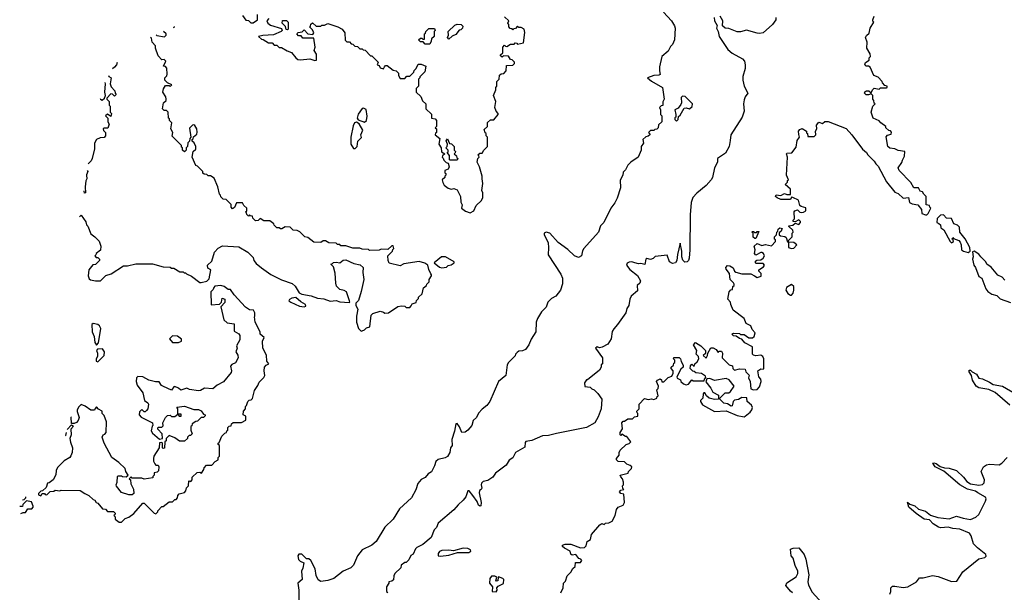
# Model space of a CAD drawing. Extents: x 2710666 to 2828562, y 857017 to 964538.
# Tile 61 of 138: x 2710666 to 2718969, y 913738 to 918565. Entities that reach past the tile are written whole.
import ezdxf

# ---------------------------------------------------------------- set-up
doc = ezdxf.new("R2010")
doc.units = 0

msp = doc.modelspace()

# ---------------------------------------------------------------- linework, layer by layer
at = {"layer": '0CON05XD'}
for points in [[(2712545, 918600), (2712571.7, 918561.7), (2712595, 918560), (2712615, 918540), (2712635, 918540), (2712670, 918565), (2712671.7, 918608.3)], [(2715228.3, 913731.7), (2715250, 913775), (2715252.5, 913815), (2715268.3, 913831.7), (2715282.5, 913875), (2715313, 913907), (2715330.7, 913939.3), (2715350, 913955), (2715351.7, 913988.3), (2715395, 913990), (2715407.5, 914005), (2715397, 914017), (2715381.7, 914021.7), (2715355, 914057.5), (2715325, 914050), (2715315, 914060), (2715307.5, 914085), (2715259.5, 914109.5), (2715243.8, 914125), (2715243.9, 914136.1), (2715265, 914144), (2715313.9, 914143.9), (2715395, 914112.5), (2715430, 914115), (2715441.7, 914128.3), (2715452.5, 914165), (2715478.3, 914181.7), (2715487.5, 914225), (2715557.5, 914305), (2715575, 914316.7), (2715595, 914310), (2715605, 914320), (2715635, 914322.5), (2715663, 914337), (2715687.5, 914385), (2715700, 914435), (2715712.5, 914455), (2715755, 914472.5), (2715767.5, 914495), (2715760, 914565), (2715735, 914570), (2715723.3, 914585), (2715735, 914600), (2715760, 914605), (2715752.5, 914612.5), (2715750, 914635), (2715757.5, 914645), (2715757.5, 914665), (2715750, 914695), (2715735, 914710), (2715730, 914725), (2715798.3, 914741.7), (2715800, 914755), (2715825, 914780), (2715826.7, 914795), (2715815, 914808), (2715785, 914818.8), (2715765, 914836.7), (2715711.7, 914841.7), (2715700, 914855), (2715700, 914865), (2715720, 914895), (2715720, 914915), (2715730, 914935), (2715780, 914985), (2715805, 914992.5), (2715820, 915005), (2715785, 915050), (2715775, 915050), (2715745, 915070), (2715735, 915060), (2715730, 915065), (2715730, 915085), (2715750, 915115), (2715743, 915167), (2715755, 915180), (2715765, 915180), (2715795, 915200), (2715835, 915200), (2715851.7, 915218.3), (2715878.3, 915221.7), (2715880, 915245), (2715871.7, 915251.7), (2715870, 915265), (2715890, 915285), (2715890, 915325), (2715935, 915372.5), (2715965, 915362.5), (2715995, 915367.5), (2716015, 915362.5), (2716040, 915375), (2716041.7, 915388.3), (2716050, 915395), (2716040, 915445), (2716050, 915455), (2716052.5, 915475), (2716037.5, 915515), (2716043.6, 915526.4), (2716067.5, 915537.5), (2716078.3, 915528.3), (2716081.7, 915511.7), (2716097, 915513), (2716135, 915550), (2716165, 915560), (2716177.5, 915585), (2716177.5, 915605), (2716160, 915625), (2716160, 915635), (2716178.3, 915651.7), (2716181.7, 915668.3), (2716190, 915675), (2716190, 915695), (2716180, 915705), (2716181.7, 915718.3), (2716226.4, 915716.4), (2716237.5, 915705), (2716243, 915683), (2716261.7, 915651.7), (2716260, 915635), (2716241.7, 915618.3), (2716207.5, 915555), (2716211.7, 915541.7), (2716238.3, 915528.3), (2716242.5, 915515), (2716263.9, 915493.9), (2716285, 915487.5), (2716305, 915492.5), (2716335, 915530), (2716345, 915520), (2716438.3, 915521.7), (2716440, 915535), (2716451.7, 915548.3), (2716449.3, 915559.3), (2716415, 915582.5), (2716368.3, 915588.3), (2716355, 915600), (2716341.7, 915601.7), (2716320, 915625), (2716323, 915647), (2716335, 915660), (2716355, 915640), (2716360, 915665), (2716379.3, 915680.7), (2716392.5, 915705), (2716390, 915725), (2716370, 915745), (2716376.7, 915775), (2716347.5, 915825), (2716365, 915842.5), (2716410, 915815), (2716450, 915775), (2716448.3, 915751.7), (2716430, 915735), (2716455, 915712.5), (2716467, 915733), (2716470, 915755), (2716495, 915797.5), (2716515, 915797.5), (2716540, 915785), (2716555, 915760), (2716565, 915770), (2716585, 915770), (2716592.5, 915755), (2716590, 915715), (2716650, 915655), (2716678.3, 915648.3), (2716680, 915625), (2716695, 915610), (2716735, 915622.5), (2716785, 915620), (2716790, 915595), (2716817, 915567), (2716812.5, 915545), (2716826.7, 915515), (2716833, 915453), (2716853.3, 915443.3), (2716883.9, 915446.1), (2716905, 915470), (2716918.8, 915515), (2716916.7, 915535), (2716900, 915555), (2716890, 915605), (2716915, 915622.5), (2716935, 915620), (2716940, 915625), (2716940, 915705), (2716932.5, 915725), (2716917, 915737), (2716875, 915732), (2716855, 915736.7), (2716846.4, 915746.4), (2716845.9, 915805.9), (2716781.7, 915841.7), (2716755, 915872.5), (2716735, 915877.5), (2716707, 915897), (2716685, 915900), (2716672.5, 915915), (2716685, 915922.5), (2716735, 915920), (2716745, 915910), (2716775, 915910), (2716815, 915882.5), (2716845, 915882.5), (2716860, 915895), (2716867.5, 915925), (2716843.8, 915953.8), (2716832.5, 915985), (2716793.6, 916003.6), (2716776.4, 916046.4), (2716683.3, 916115), (2716663, 916163), (2716660, 916185), (2716638.3, 916208.3), (2716648.3, 916271.7), (2716661.7, 916288.3), (2716678.3, 916291.7), (2716680, 916315), (2716690, 916325), (2716690, 916335), (2716686.4, 916346.4), (2716657.5, 916375), (2716652.5, 916425), (2716623, 916463), (2716620.8, 916475), (2716635, 916492), (2716655, 916490), (2716682.7, 916472.7), (2716693.8, 916443.8), (2716705, 916436.7), (2716756.4, 916423.6), (2716833, 916423), (2716862.5, 916405), (2716885, 916392.5), (2716918.3, 916401.7), (2716920, 916425), (2716900, 916445), (2716900, 916455), (2716939.3, 916480.7), (2716947.5, 916495), (2716935, 916510), (2716875, 916510), (2716870, 916515), (2716871.7, 916528.3), (2716881.7, 916538.3), (2716915, 916540), (2716936.4, 916553.6), (2716946.7, 916575), (2716937.5, 916595), (2716925, 916602.5), (2716915, 916602.5), (2716875, 916580), (2716862.5, 916595), (2716867.5, 916625), (2716860, 916655), (2716885, 916677.5), (2716925, 916662.5), (2716955, 916670), (2717005, 916660), (2717040, 916695), (2717038.3, 916708.3), (2717030, 916715), (2717030, 916735), (2717048.3, 916751.7), (2717050, 916775), (2717058.3, 916781.7), (2717061.7, 916798.3), (2717075, 916810), (2717100, 916805), (2717091.7, 916798.3), (2717088.3, 916781.7), (2717071.7, 916768.3), (2717071.7, 916751.7), (2717083, 916743), (2717118.3, 916738.3), (2717128.3, 916728.3), (2717141.7, 916691.7), (2717150, 916690), (2717150, 916705), (2717180, 916735), (2717180, 916765), (2717187.5, 916775), (2717185, 916790), (2717151.7, 916821.7), (2717151.7, 916828.3), (2717185, 916832.5), (2717205, 916850), (2717235, 916840), (2717250, 916855), (2717250, 916865), (2717235, 916877.5), (2717205, 916860), (2717190, 916865), (2717190, 916875), (2717200, 916885), (2717197.5, 916945), (2717202.5, 916955), (2717225, 916962.5), (2717245, 916942.5), (2717255, 916940), (2717275, 916942.5), (2717296.7, 916955), (2717295, 916980), (2717255, 916990), (2717245, 917000), (2717233, 917043), (2717185, 917067.5), (2717175, 917070), (2717165, 917050), (2717085, 917050), (2717053, 917063), (2717040, 917075), (2717045, 917090), (2717085, 917082.5), (2717115, 917100), (2717135, 917092.5), (2717167.5, 917092.5), (2717167, 917137), (2717120, 917175), (2717140, 917195), (2717141.7, 917208.3), (2717150, 917215), (2717133.3, 917255), (2717140, 917405), (2717132.5, 917435), (2717135, 917440), (2717177, 917443), (2717215, 917490), (2717223.6, 917546.4), (2717242.5, 917575), (2717236.7, 917596.7), (2717233.3, 917625), (2717245, 917640), (2717265, 917647.5), (2717300, 917625), (2717301.7, 917611.7), (2717310, 917605), (2717311.7, 917581.7), (2717365, 917580), (2717380, 917595), (2717377.5, 917625), (2717387.5, 917645), (2717386.7, 917675), (2717405, 917702.5), (2717435, 917690), (2717455, 917706.2), (2717485, 917705.8), (2717635, 917646.7), (2717682.5, 917595), (2717772.5, 917475), (2717806.4, 917446.4), (2717817.5, 917425), (2717873, 917373), (2717885, 917350), (2717905, 917330), (2717975, 917197.5), (2718045, 917110), (2718075, 917100), (2718115, 917061.2), (2718160, 917065), (2718170, 917025), (2718193, 917013), (2718240, 917005), (2718270, 916965), (2718275, 916930), (2718305, 916920), (2718315, 916920), (2718328.3, 916931.7), (2718350, 916975), (2718340, 916985), (2718338.3, 916998.3), (2718310, 917005), (2718310, 917075), (2718290, 917095), (2718280, 917115), (2718260.7, 917120.7), (2718245, 917146.7), (2718205, 917147.5), (2718181.7, 917191.7), (2718083, 917293), (2718073.8, 917316.2), (2718105, 917360), (2718110.7, 917380.7), (2718127.5, 917415), (2718130, 917455), (2718075, 917461.2), (2718045, 917476.7), (2718003, 917483), (2717986.4, 917496.4), (2717973.6, 917576.4), (2717985, 917592.5), (2718015, 917600), (2718017, 917617), (2718008.3, 917628.3), (2717995, 917630), (2717970, 917655), (2717970, 917665), (2717926.7, 917696.7), (2717915, 917712.5), (2717862.5, 917735), (2717847.5, 917785), (2717860, 917835), (2717880, 917855), (2717871.7, 917861.7), (2717870, 917885), (2717860, 917895), (2717860, 917925), (2717845, 917940), (2717825, 917932.5), (2717805, 917933.3), (2717790, 917945), (2717792, 917958), (2717806.4, 917966.4), (2717826.2, 917966.2), (2717845, 917950), (2717856.7, 917973.3), (2717873, 917987), (2717915, 917980), (2717925, 917990), (2717975, 917990), (2717980, 917995), (2717980, 918005), (2717961.7, 918011.7), (2717941.7, 918031.7), (2717940, 918045), (2717905, 918080), (2717870, 918095), (2717836.7, 918165), (2717825, 918173.3), (2717805, 918173.3), (2717792.5, 918185), (2717797.5, 918205), (2717830, 918225), (2717830, 918245), (2717840, 918255), (2717837, 918277), (2717810, 918325), (2717812.5, 918375), (2717800, 918415), (2717807, 918433), (2717828.3, 918451.7), (2717837.5, 918495), (2717870, 918545), (2717861.7, 918551.7), (2717860, 918565), (2717872.5, 918595)], [(2716095, 918627.5), (2716162.5, 918555), (2716187.5, 918515), (2716193, 918493), (2716187.5, 918395), (2716170, 918355), (2716155, 918340), (2716135, 918300), (2716080, 918255), (2716061.7, 918168.3)], [(2717043.3, 918585), (2717041.2, 918565), (2717013.9, 918526.1), (2716935.8, 918454.2), (2716905, 918448.8), (2716885, 918452), (2716795, 918477.5), (2716745, 918463.3), (2716715, 918463.3), (2716645, 918492.5), (2716615, 918493.3), (2716593.3, 918515), (2716594.3, 918555), (2716573.9, 918593.9)], [(2712767.5, 918575), (2712750, 918555), (2712757.5, 918535), (2712780.5, 918520.5), (2712875, 918490), (2712880, 918475), (2712870, 918465), (2712805, 918436.7), (2712715, 918432.5), (2712680, 918425), (2712705, 918400), (2712718.3, 918398.3), (2712765, 918370), (2712795, 918370), (2712811.7, 918351.7), (2712835, 918350), (2712855, 918330), (2712875, 918330), (2712921.7, 918301.7), (2712958.3, 918288.3), (2712993.6, 918243.6), (2713010.7, 918230.7), (2713035, 918227.5), (2713113.6, 918236.4), (2713155, 918222.5), (2713167.5, 918225), (2713170, 918275), (2713150, 918305), (2713157.5, 918335), (2713145, 918410), (2713055, 918410), (2713038.3, 918428.3), (2713018.3, 918428.3), (2713002.5, 918445), (2713013, 918457), (2713048.3, 918461.7), (2713065, 918480), (2713095, 918447.5), (2713138.3, 918441.7), (2713147.5, 918455), (2713135, 918480), (2713110, 918505), (2713118.3, 918511.7), (2713121.7, 918528.3), (2713135, 918540), (2713165, 918510), (2713205, 918510), (2713215, 918520), (2713235, 918520), (2713265, 918532.5), (2713350, 918505), (2713386.1, 918486.1), (2713407.5, 918455), (2713411.7, 918391.7), (2713425, 918380), (2713448.3, 918378.3), (2713461.7, 918361.7), (2713475, 918360), (2713493, 918343), (2713515, 918340), (2713521.7, 918331.7), (2713535, 918320), (2713555, 918320), (2713561.7, 918311.7), (2713578.3, 918308.3), (2713625, 918260), (2713635, 918260), (2713688.3, 918208.3), (2713680, 918185), (2713698.3, 918178.3), (2713705, 918160), (2713735, 918150), (2713741.7, 918168.3), (2713751.7, 918178.3), (2713765, 918180), (2713815, 918140), (2713840, 918135), (2713860, 918115), (2713860, 918095), (2713875, 918070), (2713915, 918070), (2713931.7, 918088.3), (2713955, 918090), (2713988.3, 918121.7), (2713991.7, 918138.3), (2714010, 918155), (2714025, 918190), (2714051.7, 918191.7), (2714090, 918175), (2714082.5, 918125), (2714040, 918085), (2714040, 918075), (2714030, 918065), (2714030, 918005), (2714010, 917985), (2714010, 917955), (2714048.3, 917918.3), (2714061.7, 917881.7), (2714090, 917855), (2714090, 917815), (2714138.3, 917768.3), (2714140, 917735), (2714168.3, 917728.3), (2714180, 917715), (2714180, 917665), (2714170, 917655), (2714180, 917645), (2714180, 917615), (2714171.7, 917608.3), (2714170, 917595), (2714210, 917565), (2714200, 917515), (2714220, 917485), (2714221.7, 917451.7), (2714250, 917435), (2714231.7, 917418.3), (2714230, 917405), (2714238.3, 917398.3), (2714241.7, 917381.7), (2714261.7, 917361.7), (2714280, 917355), (2714286.7, 917325), (2714280, 917305), (2714250, 917295), (2714250, 917275), (2714258.3, 917268.3), (2714260, 917255), (2714250, 917245), (2714250, 917235), (2714230, 917215), (2714233, 917193), (2714245, 917170), (2714280, 917145), (2714305, 917137.5), (2714327, 917143), (2714355, 917130), (2714384.2, 917074.2), (2714386.8, 917026.8), (2714396.2, 917005), (2714392, 916975), (2714425, 916951.2), (2714465, 916936.2), (2714495.9, 916954.1), (2714515, 916998.8), (2714559.3, 917040.7), (2714572.5, 917065), (2714572.5, 917105), (2714562.5, 917125), (2714571.2, 917185), (2714566.7, 917225), (2714566.7, 917245), (2714542.5, 917325), (2714522.5, 917365), (2714530, 917395), (2714540, 917405), (2714538.3, 917418.3), (2714530, 917425), (2714545, 917440), (2714565, 917440), (2714580, 917465), (2714610, 917495), (2714610, 917575), (2714600, 917585), (2714600, 917605), (2714591.7, 917611.7), (2714581.7, 917638.3), (2714610, 917665), (2714611.7, 917698.3), (2714635, 917720), (2714665, 917720), (2714700, 917765), (2714700, 917775), (2714683, 917793), (2714672.5, 917825), (2714680, 917875), (2714662.5, 917925), (2714680, 917975), (2714680, 917995), (2714690, 918005), (2714690, 918045), (2714710, 918065), (2714711.7, 918098.3), (2714725, 918110), (2714748.3, 918111.7), (2714767, 918133), (2714771.7, 918178.3), (2714825, 918182.5), (2714840, 918195), (2714838.3, 918208.3), (2714818.3, 918228.3), (2714805, 918230), (2714788.3, 918258.3), (2714745, 918260), (2714735, 918250), (2714721.7, 918261.7), (2714721.7, 918268.3), (2714740, 918285), (2714740, 918335), (2714755, 918350), (2714761.7, 918341.7), (2714775, 918340), (2714805, 918360), (2714835, 918360), (2714845, 918370), (2714858.3, 918368.3), (2714865, 918360), (2714915, 918370), (2714926.7, 918456.7), (2714920, 918485), (2714895, 918500), (2714875, 918500), (2714865, 918510), (2714848.3, 918491.7), (2714831.7, 918488.3), (2714825, 918480), (2714818.3, 918488.3), (2714801.7, 918491.7), (2714790, 918505), (2714790, 918525), (2714782.5, 918535), (2714790, 918555), (2714755, 918590)], [(2712925, 918480), (2712911.7, 918481.7), (2712908.3, 918508.3), (2712880, 918535), (2712881.7, 918558.3), (2712915, 918557.5), (2712930, 918545), (2712930, 918485), (2712925, 918480)], [(2716523.3, 918585), (2716526.2, 918555), (2716547, 918517), (2716543.3, 918495), (2716556.7, 918465), (2716565, 918422.5), (2716637.5, 918315), (2716675, 918282.5), (2716760, 918235), (2716777.5, 918215), (2716782.5, 918185), (2716782.5, 918155), (2716763.6, 918086.4), (2716763.3, 918055), (2716776.7, 918005), (2716806.2, 917945), (2716783.8, 917915), (2716775, 917890), (2716769.2, 917855), (2716774, 917795), (2716759.2, 917745), (2716663.3, 917595), (2716656.2, 917546.2), (2716650, 917495), (2716618.8, 917441.2), (2716550, 917395), (2716550, 917365), (2716526, 917315), (2716507.5, 917235), (2716495.8, 917215), (2716455, 917168.8), (2716375, 917102.5), (2716343.8, 917065), (2716328.6, 917025), (2716318.7, 916921.3), (2716316.8, 916625), (2716312.1, 916555), (2716305, 916534.3), (2716295, 916524.4), (2716275, 916521.4), (2716258.3, 916538.3), (2716250.9, 916565), (2716250, 916615), (2716235, 916680), (2716212.7, 916585), (2716208.8, 916535), (2716195, 916514.4), (2716170.9, 916510.9), (2716145, 916522.5), (2716125, 916579.2), (2716025, 916568.8), (2716007.3, 916552.7), (2715985.9, 916544.1), (2715955, 916553.3), (2715946.7, 916545), (2715937.5, 916502.5), (2715905, 916511.2), (2715883.6, 916506.4), (2715853.6, 916516.4), (2715827, 916523), (2715805, 916520.8), (2715788, 916512), (2715783.6, 916496.4), (2715810.2, 916460.2), (2715875, 916410), (2715902.5, 916365), (2715896.4, 916343.6), (2715872.5, 916325), (2715875, 916280), (2715822.5, 916235), (2715810.7, 916209.3), (2715802.5, 916155), (2715785, 916130), (2715777.5, 916095), (2715707.5, 915995), (2715675, 915960), (2715663.6, 915936.4), (2715652.5, 915875), (2715625, 915830), (2715577, 915803), (2715555, 915800), (2715535, 915807.5), (2715523, 915797), (2715580, 915715), (2715580, 915665), (2715570, 915655), (2715570, 915635), (2715555, 915610), (2715455, 915530), (2715445, 915530), (2715430, 915505), (2715431.7, 915471.7), (2715477, 915467), (2715491.7, 915451.7), (2715510, 915445), (2715542.5, 915412.5), (2715574, 915365), (2715568.6, 915285), (2715545, 915217.5), (2715515, 915167.5), (2715445, 915127.5), (2715194, 915076), (2715125, 915060), (2715075, 915057.5), (2714985, 915017.5), (2714935, 915010), (2714928.3, 915001.7), (2714925, 914962.5), (2714847.5, 914915), (2714825, 914870), (2714795, 914852.5), (2714769.5, 914810.5), (2714678.3, 914741.7), (2714655, 914707.5), (2714615, 914680), (2714575, 914671.2), (2714561.2, 914658.8), (2714556.7, 914645), (2714562.5, 914615), (2714556.7, 914603.3), (2714543.8, 914596.2), (2714540, 914575), (2714557.5, 914495), (2714553.3, 914466.7), (2714545, 914463.3), (2714535, 914473.3), (2714523.4, 914503.4), (2714488, 914555), (2714455, 914592.5), (2714445, 914592.5), (2714427, 914543), (2714406.4, 914513.6), (2714363.6, 914476.4), (2714326.4, 914433.6), (2714195, 914320), (2714180, 914285), (2714160, 914265), (2714135, 914200), (2714065, 914140), (2714013.6, 914116.4), (2714002.5, 914105), (2713985, 914060), (2713963, 914047), (2713948.3, 914011.7), (2713925, 913990), (2713915, 913990), (2713883.3, 913966.7), (2713880, 913945), (2713830, 913895), (2713820, 913875), (2713818.3, 913841.7), (2713805, 913830), (2713780, 913825), (2713780, 913815), (2713760, 913785), (2713760, 913745), (2713770, 913735)], [(2714285, 918402.5), (2714272.5, 918415), (2714282.5, 918435), (2714280, 918465), (2714335, 918520), (2714355, 918527.5), (2714390, 918525), (2714401.7, 918511.7), (2714400, 918495), (2714385, 918480), (2714371.7, 918478.3), (2714345, 918440), (2714313.3, 918426.7), (2714285, 918402.5)], [(2711818.1, 918437.9), (2711823, 918433), (2711888.3, 918421.7), (2711900, 918435), (2711900, 918445), (2711879.5, 918465.5)], [(2711961.5, 918503.5), (2711965, 918500), (2711970, 918505), (2711968.3, 918506.7)], [(2714125, 918360), (2714085, 918360), (2714068.3, 918378.3), (2714045, 918380), (2714030, 918395), (2714045, 918410), (2714058.3, 918408.3), (2714065, 918400), (2714078.3, 918401.7), (2714080, 918445), (2714088.3, 918451.7), (2714090, 918465), (2714115, 918490), (2714165, 918490), (2714170, 918475), (2714160, 918465), (2714160, 918425), (2714140, 918405), (2714137, 918383), (2714125, 918360)], [(2711169.7, 916903.7), (2711185, 916917.5), (2711225, 916860), (2711230, 916835), (2711240, 916825), (2711265, 916760), (2711300, 916735), (2711337, 916697), (2711350, 916655), (2711347, 916623), (2711310, 916595), (2711308.3, 916581.7), (2711300, 916575), (2711311.7, 916561.7), (2711325, 916560), (2711340, 916545), (2711340, 916535), (2711305, 916500), (2711281.7, 916498.3), (2711250, 916455), (2711243.3, 916405), (2711251.7, 916381.7), (2711263, 916373), (2711305, 916362.5), (2711347, 916363), (2711391.7, 916408.3), (2711438.3, 916421.7), (2711540.7, 916489.3), (2711575, 916490), (2711645, 916507.5), (2711785, 916507.5), (2711875, 916482.5), (2711935, 916480), (2711945, 916470), (2711965, 916470), (2712015, 916440), (2712045, 916440), (2712051.7, 916431.7), (2712065, 916430), (2712071.7, 916421.7), (2712115, 916402.5), (2712185, 916350), (2712195, 916350), (2712245, 916360), (2712265, 916380), (2712277.5, 916455), (2712251.7, 916471.7), (2712250, 916495), (2712285, 916530), (2712307.5, 916605), (2712340.7, 916639.3), (2712375, 916657.5), (2712515, 916650), (2712590, 916605), (2712635, 916560), (2712640, 916535), (2712660.7, 916510.7), (2712705, 916472.5), (2712785, 916417.5), (2712875, 916372.5), (2712965, 916340), (2712989.3, 916319.3), (2713023.6, 916263.6), (2713045, 916250), (2713125, 916237.5), (2713178.3, 916218.3), (2713231.7, 916211.7), (2713285, 916192.5), (2713335, 916197.5), (2713365, 916187.5), (2713445, 916180), (2713450, 916185), (2713447.5, 916195), (2713420.5, 916270.5), (2713402.3, 916282.3), (2713365, 916290), (2713338.3, 916318.3), (2713331.4, 916345), (2713327, 916427), (2713312.5, 916482.5), (2713290, 916505), (2713305, 916510), (2713313, 916517), (2713335, 916520), (2713365, 916516.2), (2713392.5, 916537.5), (2713415, 916541.2), (2713485, 916510.8), (2713538, 916498), (2713563.1, 916475), (2713560, 916435), (2713566.9, 916375), (2713546.2, 916275), (2713522.7, 916197.3), (2713500, 916175), (2713500, 916155), (2713517.5, 916125), (2713507.5, 916065), (2713507.5, 916015), (2713523, 915963), (2713545, 915940), (2713555, 915942.5), (2713575, 915950), (2713591.7, 915968.3), (2713620, 915975), (2713630, 916075), (2713643, 916087), (2713705, 916107.5), (2713735, 916100), (2713745, 916090), (2713777, 916093), (2713855, 916147.5), (2713885, 916152.5), (2713915, 916150), (2713925, 916140), (2713955, 916140), (2713968.3, 916151.7), (2713975, 916170), (2714008.3, 916181.7), (2714011.7, 916198.3), (2714030, 916215), (2714030, 916225), (2714060, 916255), (2714070, 916305), (2714096.7, 916323.3), (2714100, 916335), (2714120, 916355), (2714120, 916375), (2714140, 916405), (2714140, 916415), (2714131.7, 916421.7), (2714115, 916460), (2714107.5, 916495), (2714083.6, 916513.6), (2714035, 916525.6), (2713905, 916508), (2713875, 916490), (2713783, 916513), (2713772.5, 916535), (2713770, 916575), (2713810, 916615), (2713811.7, 916628.3), (2713820, 916635), (2713815, 916660), (2713805, 916660), (2713771.7, 916628.3), (2713715, 916630), (2713697.5, 916622.5), (2713615, 916620), (2713607, 916627), (2713555, 916630), (2713535, 916640), (2713475, 916640), (2713415, 916660), (2713375, 916660), (2713365, 916670), (2713345, 916670), (2713335, 916680), (2713273, 916683), (2713245, 916700), (2713225, 916700), (2713205, 916687.5), (2713145, 916690), (2713095, 916730), (2713070, 916735), (2713027, 916777), (2713007, 916787), (2712971.7, 916791.7), (2712947, 916817), (2712905, 916820), (2712877, 916803), (2712865, 916802.5), (2712855, 916810), (2712835, 916810), (2712811.7, 916831.7), (2712810, 916845), (2712775, 916870), (2712725, 916870), (2712695, 916890), (2712678.3, 916871.7), (2712655, 916870), (2712631.7, 916891.7), (2712628.3, 916908.3), (2712611.7, 916911.7), (2712605, 916920), (2712595, 916910), (2712581.7, 916921.7), (2712578.3, 916938.3), (2712570, 916945), (2712580, 916955), (2712580, 916975), (2712555, 917000), (2712545, 917020), (2712495, 917020), (2712478.3, 916981.7), (2712461.7, 916971.7), (2712450, 916985), (2712448.3, 917008.3), (2712408.3, 917048.3), (2712381.7, 917051.7), (2712361.7, 917071.7), (2712360, 917085), (2712350, 917095), (2712337, 917157), (2712305, 917230), (2712275, 917250), (2712255, 917250), (2712245, 917260), (2712221.7, 917261.7), (2712211.7, 917271.7), (2712210, 917285), (2712165, 917330), (2712150, 917335), (2712120, 917405), (2712130, 917455), (2712150, 917475), (2712150, 917495), (2712137.5, 917527.5), (2712121.7, 917541.7), (2712120, 917555), (2712128.3, 917561.7), (2712131.7, 917578.3), (2712158.8, 917601.2), (2712163, 917617), (2712160, 917645), (2712143, 917673), (2712135, 917680), (2712123, 917677), (2712098.3, 917651.7), (2712110, 917575), (2712100, 917565), (2712098.3, 917541.7), (2712083, 917527), (2712080, 917495), (2712070, 917485), (2712070, 917465), (2712055, 917450), (2712040, 917465), (2712040, 917485), (2712031.7, 917491.7), (2712030, 917505), (2711953, 917583), (2711957.5, 917615), (2711940, 917645), (2711950, 917695), (2711930, 917715), (2711928.3, 917728.3), (2711920, 917735), (2711917, 917787), (2711905, 917800), (2711885, 917800), (2711870, 917815), (2711880, 917865), (2711900, 917885), (2711902.5, 917895), (2711897.5, 917915), (2711873, 917953), (2711878.3, 917981.7), (2711895, 918010), (2711925, 918010), (2711935, 918002.5), (2711950, 918015), (2711911.7, 918031.7), (2711890, 918055), (2711890, 918075), (2711907, 918093), (2711910, 918105), (2711907, 918157), (2711895, 918170), (2711880, 918175), (2711897, 918217), (2711885, 918230), (2711865, 918227.5), (2711835, 918260), (2711810, 918325), (2711810, 918345), (2711782.5, 918375), (2711778.3, 918408.3), (2711768.7, 918415.7)], [(2711489, 918205.7), (2711481.2, 918185), (2711465.8, 918164.2), (2711449.9, 918151.6)], [(2711413.7, 918095.5), (2711417, 918087), (2711437.5, 918075), (2711430, 918025), (2711438.3, 917998.3), (2711467, 917967), (2711470, 917945), (2711480, 917935), (2711465, 917920), (2711448.3, 917938.3), (2711435, 917940), (2711400, 917905), (2711400, 917895), (2711420, 917875), (2711420, 917845), (2711430, 917835), (2711430, 917785), (2711440, 917775), (2711435, 917750), (2711405, 917770), (2711390, 917755), (2711410, 917735), (2711410, 917705), (2711420, 917685), (2711408.3, 917651.7), (2711375, 917650), (2711370, 917645), (2711371.7, 917631.7), (2711390, 917615), (2711390, 917585), (2711377, 917573), (2711345, 917570), (2711312.5, 917555), (2711297.5, 917525), (2711297, 917477), (2711277.5, 917395), (2711270, 917375), (2711244.3, 917351.3)], [(2716061.7, 918168.3), (2716060, 918135), (2716066.4, 918103.6), (2716055, 918097.5), (2716015, 918096.2), (2715960, 918075), (2715995, 918046.7), (2716087.5, 917995), (2716100, 917895), (2716088.3, 917871.7), (2716088.3, 917841.7), (2716075, 917840), (2716060, 917825), (2716070, 917805), (2716070, 917765), (2716080, 917755), (2716080, 917705), (2716051.7, 917678.3), (2716050, 917655), (2716038.3, 917641.7), (2716021.7, 917638.3), (2716015, 917630), (2715985, 917630), (2715970, 917615), (2715978.3, 917608.3), (2715980, 917595), (2715967, 917583), (2715945, 917577.5), (2715920, 917555), (2715926.7, 917525), (2715906.2, 917495), (2715906.2, 917465), (2715882.5, 917405), (2715820, 917365), (2715795, 917340), (2715775, 917300), (2715755, 917280), (2715752.5, 917255), (2715728.3, 917211.7), (2715731.7, 917148.3), (2715705, 917060), (2715685, 917020), (2715650, 916975), (2715592.5, 916855), (2715563.9, 916826.1), (2715546.1, 916773.9), (2715423.6, 916636.4), (2715412.7, 916617.3), (2715402.5, 916575), (2715379.3, 916560.7), (2715345, 916573.3), (2715287.9, 916627.9), (2715205.8, 916685.8), (2715135.7, 916765.7), (2715105, 916773.3), (2715087.5, 916765), (2715087.5, 916755), (2715121.2, 916685), (2715126, 916645), (2715122.1, 916582.1), (2715230.7, 916420.7), (2715243.3, 916385), (2715243, 916337), (2715226.7, 916285), (2715186.4, 916233.6), (2715150, 916215), (2715120, 916185), (2715107, 916143), (2715067, 916103), (2715032.5, 916045), (2715022.5, 916015), (2715017.5, 915935), (2714979.3, 915870.7), (2714960, 915825), (2714930, 915785), (2714905, 915773.3), (2714875, 915770), (2714860.5, 915759.5), (2714847.5, 915745), (2714845, 915730), (2714787.5, 915675), (2714777.5, 915655), (2714766.7, 915565), (2714702.5, 915515), (2714630, 915345), (2714605, 915312.5), (2714565, 915282.5), (2714535, 915247.5), (2714517.3, 915212.7), (2714491.2, 915185), (2714478.8, 915145), (2714446.2, 915105), (2714421.7, 915088.3), (2714395, 915086), (2714375, 915133.8), (2714355, 915160), (2714345, 915157.5), (2714333.1, 915095), (2714310, 915025), (2714311.9, 914975), (2714298.6, 914955), (2714294.4, 914915.6), (2714275, 914882.5), (2714255, 914870), (2714194.1, 914855.9), (2714175, 914840), (2714165, 914802.5), (2714137.5, 914752.5), (2714110, 914735), (2714085.7, 914704.3), (2714052.1, 914687.9), (2714022.5, 914655), (2714007.7, 914602.3), (2713970, 914535), (2713868.3, 914441.7), (2713815, 914353.3), (2713744.4, 914285.6), (2713672, 914165), (2713635, 914133.8), (2713555, 914096.2), (2713513.8, 914045), (2713480, 913965), (2713457.5, 913945), (2713394.2, 913915.8), (2713315, 913853.3), (2713265, 913836.7), (2713205, 913827.5), (2713183.6, 913843.6), (2713165, 913880), (2713157.5, 913935), (2713120, 914005), (2713105, 914020), (2713085, 914020), (2713045, 914060), (2713020, 914060), (2713012.5, 914045), (2713018, 914015), (2713030.6, 914000.6), (2713062.5, 913985), (2713055, 913940), (2713042.5, 913915), (2713047.5, 913845), (2713012.5, 913815), (2713020, 913755), (2713020, 913675)], [(2711345.4, 917900.5), (2711347.5, 917895), (2711361.7, 917888.3), (2711380, 917905), (2711390, 917925), (2711382.5, 917955), (2711388.8, 918025), (2711385.5, 918035.1)], [(2716205, 917710), (2716220, 917725), (2716221.7, 917748.3), (2716235, 917760), (2716270.7, 917819.3), (2716285, 917822.5), (2716315, 917812.5), (2716337, 917833), (2716340, 917855), (2716277, 917917), (2716255, 917920), (2716245, 917910), (2716247.5, 917865), (2716240.7, 917849.3), (2716219.3, 917820.7), (2716190, 917805), (2716200, 917765), (2716200, 917745), (2716191.7, 917738.3), (2716190, 917725), (2716205, 917710)], [(2713575, 917702.5), (2713591.9, 917715), (2713597.2, 917752.8), (2713587.9, 917807.9), (2713565, 917820), (2713554, 917816), (2713520.8, 917769.2), (2713512.5, 917735), (2713520.5, 917720.5), (2713575, 917702.5)], [(2713495, 917478.8), (2713511.4, 917495), (2713518.2, 917541.8), (2713547, 917573), (2713542.9, 917595), (2713558.6, 917635), (2713527.3, 917687.3), (2713505, 917702.5), (2713490, 917695), (2713478.3, 917671.7), (2713457.5, 917575), (2713457.5, 917515), (2713480.7, 917480.7), (2713495, 917478.8)], [(2714355, 917380), (2714295, 917380), (2714290, 917385), (2714291.7, 917421.7), (2714270, 917445), (2714278.3, 917451.7), (2714280, 917465), (2714260, 917485), (2714270, 917495), (2714272.5, 917515), (2714262.5, 917545), (2714275, 917560), (2714291.7, 917521.7), (2714308.3, 917518.3), (2714330, 917495), (2714330, 917465), (2714340, 917455), (2714338.3, 917441.7), (2714330, 917435), (2714348.3, 917418.3), (2714351.7, 917401.7), (2714360, 917395), (2714355, 917380)], [(2711234.9, 917295.2), (2711240, 917285), (2711228.6, 917257.5), (2711228.1, 917254.9), (2711232.5, 917225), (2711223.6, 917206.4), (2711217.5, 917155), (2711220, 917105), (2711211.7, 917101.7), (2711208.3, 917118.3), (2711205.7, 917121)], [(2718665, 916602.5), (2718680, 916615), (2718677.5, 916645), (2718638.8, 916718.8), (2718593.9, 916773.9), (2718590, 916815), (2718583.3, 916825), (2718575, 916833.3), (2718543.6, 916843.6), (2718525, 916890), (2718482.5, 916892.5), (2718455, 916920), (2718431.7, 916918.3), (2718401.7, 916888.3), (2718400, 916855), (2718418.3, 916848.3), (2718430, 916835), (2718435, 916810), (2718460, 916795), (2718512.5, 916695), (2718525, 916683.3), (2718540, 916695), (2718538.3, 916708.3), (2718530, 916715), (2718535, 916730), (2718541.7, 916721.7), (2718585, 916702.5), (2718598.3, 916688.3), (2718606.4, 916666.4), (2718607.5, 916625), (2718625, 916613.8), (2718665, 916602.5)], [(2716875, 916720), (2716865, 916720), (2716851.7, 916731.7), (2716850, 916765), (2716840, 916775), (2716845, 916780), (2716855, 916780), (2716865, 916770), (2716878.3, 916771.7), (2716885, 916780), (2716898.3, 916778.3), (2716875, 916720)], [(2717175, 916637.5), (2717195, 916640), (2717218.3, 916668.3), (2717195, 916687.5), (2717150, 916690), (2717150, 916645), (2717175, 916637.5)], [(2718975, 916370), (2718950, 916395), (2718915, 916412.5), (2718859.3, 916479.3), (2718822.5, 916505), (2718812.5, 916525), (2718770, 916565), (2718755, 916587.5), (2718715, 916612.5), (2718701.7, 916608.3), (2718707.5, 916565), (2718700, 916545), (2718712.5, 916495), (2718727.5, 916475), (2718755, 916400), (2718780, 916385), (2718812.5, 916295), (2718830, 916275), (2718865, 916252.5), (2718905, 916240), (2718933, 916213), (2719021.7, 916181.7)], [(2714225, 916472.5), (2714265, 916480), (2714278.3, 916491.7), (2714305, 916497.5), (2714330, 916515), (2714330, 916525), (2714257.3, 916567.3), (2714224.2, 916565.8), (2714160, 916515), (2714205, 916480), (2714225, 916472.5)], [(2711066.9, 915109.5), (2711101.7, 915148.3), (2711118.3, 915138.3), (2711098.3, 915111.7), (2711100, 915065), (2711090, 915035), (2711093, 915003), (2711110, 914955), (2711107.5, 914915), (2711098.3, 914888.3), (2711090, 914875), (2711040, 914845), (2710985, 914790), (2710972.5, 914765), (2710971.7, 914728.3), (2710947.5, 914685), (2710915, 914660), (2710901.7, 914658.3), (2710888.3, 914621.7), (2710858.3, 914591.7), (2710845, 914590), (2710825, 914570), (2710825, 914560), (2710845, 914550), (2710855, 914570), (2710875, 914570), (2710881.7, 914561.7), (2710895, 914560), (2710921.7, 914588.3), (2710955, 914590), (2710965, 914600), (2711005, 914592.5), (2711015, 914600), (2711177, 914597), (2711215, 914570), (2711250, 914555), (2711285, 914520), (2711300, 914515), (2711310, 914495), (2711325, 914490), (2711365, 914440), (2711388.3, 914438.3), (2711405, 914420), (2711458.3, 914418.3), (2711470, 914405), (2711468.3, 914391.7), (2711460, 914385), (2711470, 914375), (2711470, 914355), (2711505, 914330), (2711525, 914330), (2711555, 914360), (2711585, 914370), (2711629.3, 914400.7), (2711705, 914490), (2711715, 914490), (2711800, 914405), (2711815, 914400), (2711830, 914415), (2711830, 914425), (2711865, 914460), (2711875, 914460), (2711925, 914500), (2711955, 914500), (2711975, 914520), (2711985, 914520), (2711997, 914533), (2712000, 914555), (2712011.7, 914568.3), (2712055, 914580), (2712068.3, 914591.7), (2712071.7, 914618.3), (2712090, 914635), (2712091.7, 914678.3), (2712108.3, 914671.7), (2712120, 914685), (2712121.7, 914708.3), (2712161.7, 914748.3), (2712185, 914750), (2712198.3, 914741.7), (2712218.3, 914771.7), (2712221.7, 914788.3), (2712241.7, 914808.3), (2712285, 914810), (2712315, 914840), (2712340, 914855), (2712340, 914875), (2712350, 914885), (2712350, 914975), (2712340, 914985), (2712340, 914995), (2712348.3, 915001.7), (2712370, 915055), (2712395, 915080), (2712410, 915085), (2712411.7, 915098.3), (2712420, 915105), (2712421.7, 915128.3), (2712431.7, 915138.3), (2712448.3, 915141.7), (2712451.7, 915158.3), (2712465, 915170), (2712535, 915170), (2712572.5, 915187.5), (2712571.7, 915221.7), (2712550, 915235), (2712552.5, 915265), (2712570, 915285), (2712570, 915305), (2712578.3, 915311.7), (2712590, 915345), (2712601.7, 915358.3), (2712618.3, 915361.7), (2712628.3, 915371.7), (2712645, 915440), (2712675, 915480), (2712685, 915510), (2712725, 915550), (2712732.5, 915565), (2712726.2, 915605), (2712730, 915635), (2712745, 915652.5), (2712767.5, 915665), (2712750, 915685), (2712746.4, 915736.4), (2712717.5, 915795), (2712712.5, 915855), (2712727.5, 915885), (2712692.5, 915915), (2712692.5, 915935), (2712651.2, 916015), (2712645, 916060), (2712650, 916065), (2712650, 916095), (2712636.4, 916116.4), (2712605, 916120), (2712570.7, 916140.7), (2712473.3, 916245), (2712445, 916290), (2712425, 916290), (2712390, 916315), (2712363, 916323), (2712311.7, 916318.3), (2712301.7, 916308.3), (2712298.3, 916291.7), (2712278.3, 916271.7), (2712281.7, 916161.7), (2712351.7, 916168.3), (2712367.5, 916182.5), (2712372.5, 916217.5), (2712395, 916210), (2712395, 916180), (2712362.5, 916145), (2712387.5, 916035), (2712415, 916010), (2712475, 916000), (2712475, 915940), (2712515, 915917.5), (2712523, 915903), (2712522.5, 915865), (2712493.3, 915816.7), (2712500, 915795), (2712490, 915765), (2712506.4, 915736.4), (2712508.8, 915715), (2712485, 915672.5), (2712455, 915657.5), (2712443.3, 915645), (2712452.5, 915605), (2712448.3, 915591.7), (2712385, 915512.5), (2712330, 915485), (2712295, 915452.5), (2712225, 915457.5), (2712191.7, 915438.3), (2712175, 915437.5), (2712098.3, 915448.3), (2712075, 915460), (2712025, 915442.5), (2712005, 915460), (2711975, 915472.5), (2711965, 915470), (2711945, 915442.5), (2711877.5, 915472.5), (2711860.7, 915480.7), (2711841.7, 915511.7), (2711810.7, 915510.7), (2711755, 915527.5), (2711705, 915553.3), (2711661.7, 915558.3), (2711650, 915545), (2711647.5, 915515), (2711657.5, 915485), (2711705, 915420), (2711717.5, 915355), (2711746.4, 915336.4), (2711753, 915323), (2711746.7, 915285), (2711735, 915270), (2711725, 915260), (2711715, 915260), (2711695, 915280), (2711675, 915260), (2711672.5, 915235), (2711690, 915215), (2711786.4, 915166.4), (2711790, 915145), (2711783, 915137), (2711775, 915100), (2711785, 915080), (2711845, 915027.5), (2711870, 915035), (2711867.5, 915075), (2711831.7, 915111.7), (2711830, 915125), (2711835, 915130), (2711865, 915130), (2711875, 915140), (2711872.5, 915165), (2711895, 915210), (2711911.7, 915228.3), (2711935, 915230), (2711945, 915220), (2711975, 915220), (2712000, 915240), (2712011.7, 915221.7), (2712028.3, 915221.7), (2712028.3, 915238.3), (2712000, 915240), (2712000, 915285), (2711991.7, 915298.3), (2712055, 915307.5), (2712135, 915280), (2712175, 915277.5), (2712195, 915267.5), (2712215, 915240), (2712230, 915235), (2712230, 915225), (2712215, 915210), (2712195, 915210), (2712165, 915180), (2712151.7, 915178.3), (2712121.7, 915158.3), (2712118.3, 915141.7), (2712110, 915135), (2712110, 915105), (2712120, 915075), (2712105, 915060), (2712095, 915060), (2712080, 915045), (2712080, 915035), (2712057, 915013), (2712013, 915013), (2711975, 915040), (2711925, 915060), (2711900, 915035), (2711900, 915015), (2711890, 915005), (2711888.3, 914951.7), (2711875, 914950), (2711870, 914955), (2711870, 914995), (2711865, 915000), (2711843.6, 914996.4), (2711842.5, 914955), (2711796.7, 914885), (2711793.9, 914866.1), (2711793.6, 914843.6), (2711805, 914820), (2711815, 914810), (2711835, 914810), (2711840, 914795), (2711837, 914763), (2711825, 914750), (2711800, 914745), (2711800, 914725), (2711790, 914715), (2711788.3, 914701.7), (2711715, 914692.5), (2711695, 914700), (2711615, 914700), (2711605, 914710), (2711590, 914695), (2711600, 914685), (2711603, 914653), (2711627, 914607), (2711628.3, 914571.7), (2711615, 914560), (2711585, 914560), (2711525, 914580), (2711483, 914633), (2711480, 914645), (2711487.5, 914665), (2711490, 914715), (2711495, 914720), (2711525, 914720), (2711533, 914713), (2711565, 914710), (2711580, 914725), (2711560, 914755), (2711555, 914780), (2711503, 914833), (2711443.6, 914873.6), (2711377.5, 914995), (2711362.5, 915045), (2711370, 915065), (2711385, 915070), (2711396.4, 915083.6), (2711397.5, 915175), (2711377, 915227), (2711360, 915245), (2711360, 915265), (2711331.7, 915281.7), (2711315, 915300), (2711301.7, 915288.3), (2711297, 915273), (2711265, 915272.5), (2711218.3, 915308.3), (2711185, 915320), (2711165, 915302.5), (2711151.2, 915275), (2711150.7, 915260.7), (2711167.5, 915212.5), (2711160, 915185), (2711145, 915170), (2711125, 915160), (2711101.7, 915161.7), (2711100, 915215), (2711098, 915216.6)], [(2717175, 916243.3), (2717189.5, 916260.5), (2717193.3, 916285), (2717193.3, 916315), (2717175, 916332.5), (2717133.6, 916306.4), (2717127.5, 916285), (2717145, 916257.5), (2717165, 916243.3), (2717175, 916243.3)], [(2713065, 916144), (2713078.6, 916151.4), (2713077.5, 916165), (2713036.2, 916186.2), (2712994.3, 916224.3), (2712961.9, 916218.1), (2712940, 916205), (2712936.7, 916195), (2712952.5, 916182.5), (2713025, 916150), (2713065, 916144)], [(2711315, 915820), (2711329.3, 915840.7), (2711350.7, 915960.7), (2711340, 915985), (2711325.7, 915995.7), (2711286.4, 916003.6), (2711273.8, 915995), (2711278, 915935), (2711293.3, 915895), (2711300, 915845), (2711315, 915820)], [(2712005, 915842.5), (2712030, 915855), (2712031.7, 915871.7), (2711995.9, 915895.9), (2711955, 915900), (2711930, 915875), (2711955, 915842.5), (2712005, 915842.5)], [(2711325, 915680), (2711377, 915733), (2711380, 915765), (2711365, 915790), (2711323, 915787), (2711312.5, 915775), (2711322.5, 915755), (2711322.5, 915725), (2711310, 915705), (2711310, 915685), (2711325, 915680)], [(2719016.2, 915316.2), (2718892.1, 915422.1), (2718838.6, 915448.6), (2718755, 915461.2), (2718732.5, 915475), (2718700, 915525), (2718693.3, 915565), (2718672.5, 915595), (2718670, 915605), (2718675, 915610), (2718685, 915610), (2718697, 915597), (2718735, 915576), (2718755, 915542.5), (2718785, 915536.2), (2718845, 915510), (2718875, 915490), (2718955, 915474.3), (2719075.5, 915405.5)], [(2716775, 915216.7), (2716785, 915223.3), (2716826.2, 915255), (2716841.2, 915275), (2716846, 915295), (2716836, 915315), (2716800, 915345), (2716798.3, 915378.3), (2716755, 915380), (2716727, 915363), (2716693, 915357), (2716683, 915347), (2716675, 915310), (2716665, 915307.5), (2716635, 915327.5), (2716605, 915332.5), (2716570, 915365), (2716571.7, 915378.3), (2716615, 915420), (2716645, 915420), (2716659.3, 915430.7), (2716690, 915475), (2716649.3, 915529.3), (2716625, 915540), (2716526.4, 915523.6), (2716485, 915540), (2716461.7, 915538.3), (2716451.7, 915511.7), (2716495, 915457.5), (2716512.5, 915425), (2716558.3, 915398.3), (2716560, 915365), (2716525, 915362), (2716480, 915375), (2716457.5, 915395), (2716445, 915420), (2716435, 915420), (2716428.3, 915411.7), (2716427.5, 915375), (2716407.5, 915355), (2716407.5, 915345), (2716425, 915317.5), (2716525, 915262), (2716625, 915268), (2716715, 915227.1), (2716775, 915216.7)], [(2711051.9, 915057.6), (2711055, 915060), (2711059.9, 915085.2)], [(2718005, 913722.5), (2718013.3, 913745), (2718013.1, 913775), (2718025, 913788.1), (2718045, 913790), (2718115, 913777.9), (2718157, 913783), (2718228, 913825), (2718255, 913859.2), (2718285, 913859.4), (2718365, 913880.5), (2718411.7, 913871.7), (2718525, 913827.3), (2718568.3, 913831.7), (2718620.3, 913909.7), (2718755, 914018.8), (2718805, 914031.2), (2718815, 914042.5), (2718813.3, 914055), (2718742.9, 914112.9), (2718710, 914145), (2718690.4, 914215), (2718674.3, 914235), (2718595, 914270.9), (2718535, 914276.7), (2718495, 914288.1), (2718435, 914281.4), (2718415, 914287.8), (2718369.2, 914315), (2718337.2, 914347.2), (2718293.8, 914355), (2718225, 914402.9), (2718164, 914455), (2718152.5, 914497.5), (2718171.2, 914481.2), (2718215, 914467.1), (2718245, 914439.2), (2718305, 914422.2), (2718347.8, 914387.8), (2718408.1, 914368.1), (2718505, 914357.5), (2718565, 914378.9), (2718621.2, 914361.2), (2718685, 914352.7), (2718728.7, 914371.3), (2718755, 914394.4), (2718811.8, 914505), (2718816.7, 914525), (2718810.5, 914540.5), (2718746.9, 914575), (2718725, 914590.4), (2718658.3, 914608.3), (2718595, 914643.5), (2718459.7, 914759.7), (2718387.1, 914795), (2718367.5, 914825), (2718375, 914828.8), (2718395, 914823.1), (2718427.6, 914797.6), (2718465, 914785.7), (2718505, 914784.2), (2718565, 914763.3), (2718625, 914708.6), (2718653.1, 914673.1), (2718682.7, 914652.7), (2718755, 914641.8), (2718785, 914645.6), (2718798.2, 914661.8), (2718800.8, 914685), (2718774.5, 914755), (2718795, 914795.6), (2718817.6, 914812.4), (2718845, 914817.8), (2718925, 914811.1), (2718947.5, 914825), (2718993.1, 914875)], [(2710688.5, 914518.2), (2710705, 914520), (2710716.7, 914533.3), (2710717.7, 914543.5)], [(2710674.5, 914401), (2710695, 914410), (2710715, 914410), (2710735, 914440), (2710768.3, 914441.7), (2710780, 914455), (2710780, 914465), (2710765, 914500), (2710722.5, 914507.5), (2710691.7, 914478.3), (2710688.3, 914461.7), (2710665.9, 914460.5)], [(2714215, 914043.3), (2714285, 914051.6), (2714356.6, 914073.4), (2714452.4, 914072.4), (2714469.4, 914085), (2714468.1, 914095), (2714446, 914106), (2714405, 914108.8), (2714325, 914088.1), (2714285, 914093.8), (2714225, 914090.6), (2714205, 914082), (2714195.8, 914065), (2714196.1, 914046.1), (2714215, 914043.3)], [(2717183.6, 913733.6), (2717165, 913747.5), (2717126.7, 913795), (2717135, 913816.2), (2717212.6, 913867.4), (2717227.1, 913895), (2717226.9, 913916.9), (2717205, 913963.3), (2717187.5, 914025), (2717171.4, 914045), (2717167.5, 914102.5), (2717189.3, 914110.7), (2717235, 914112.5), (2717281.2, 914055), (2717295, 914017.5), (2717320.6, 913885), (2717313.3, 913825), (2717317.5, 913797.5), (2717349.2, 913739.2), (2717432.2, 913645)], [(2714685, 913742.5), (2714692.5, 913755), (2714690, 913775), (2714700.7, 913789.3), (2714745, 913812.5), (2714747.5, 913845), (2714740, 913855), (2714705, 913867.5), (2714700, 913865), (2714697.5, 913835), (2714685, 913830), (2714680, 913835), (2714690, 913865), (2714673.3, 913873.3), (2714645, 913873.8), (2714629.2, 913855), (2714628, 913815), (2714652.5, 913785), (2714650, 913745), (2714685, 913742.5)]]:
    msp.add_lwpolyline(points, dxfattribs=at)

doc.saveas('drawing.dxf')
